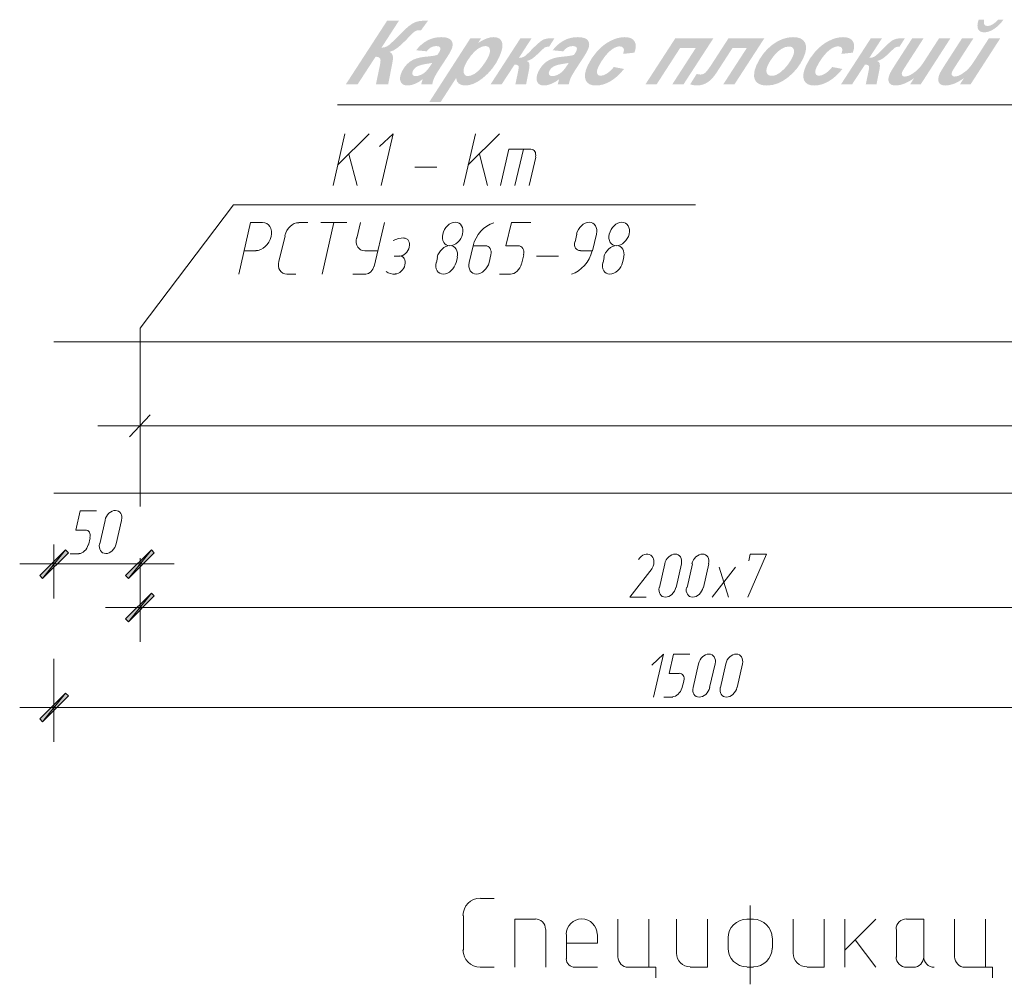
# Model space of a CAD drawing. Header units: millimetres. Extents: x 1527433 to 14789979, y -245576 to 11310.
# Tile 97 of 135: x 1988523 to 1994254, y -53682 to -48066. Entities that reach past the tile are written whole.
import ezdxf

# ---------------------------------------------------------------- set-up
doc = ezdxf.new("R2010")
doc.units = ezdxf.units.MM

msp = doc.modelspace()

# ---------------------------------------------------------------- hatches: boundary and pattern name
h = msp.add_hatch(color=7)
h.dxf.hatch_style = 2
h.paths.add_polyline_path([(1990661.681, -48071.724), (1990730.528, -48071.724), (1990628.553, -48229.206), (1990646.909, -48226.966), (1990662.949, -48220.221), (1990672.126, -48213.598), (1990684.77, -48202.665), (1990700.877, -48187.432), (1990720.441, -48167.911), (1990741.432, -48146.785), (1990759.425, -48129.215), (1990774.422, -48115.201), (1990786.421, -48104.741), (1990807.188, -48089.769), (1990827.542, -48079.551), (1990851.024, -48073.694), (1990881.285, -48071.724), (1990899.751, -48071.724), (1990859.182, -48127.396), (1990847.937, -48127.396), (1990836.23, -48128.547), (1990826.384, -48131.971), (1990815.505, -48139.84), (1990800.698, -48154.241), (1990776.121, -48179.716), (1990754.981, -48200.66), (1990737.283, -48217.066), (1990723.031, -48228.93), (1990698.75, -48244.716), (1990676.123, -48253.514), (1990687.968, -48262.249), (1990694.485, -48276.3), (1990695.68, -48295.675), (1990691.557, -48320.377), (1990690.344, -48326.165), (1990667.634, -48442.912), (1990596.252, -48442.912), (1990620.23, -48327.928), (1990620.571, -48325.665), (1990621.181, -48320.859), (1990622.059, -48313.511), (1990623.206, -48303.62), (1990621.616, -48294.184), (1990616.268, -48287.373), (1990607.169, -48283.187), (1990594.323, -48281.626), (1990489.482, -48442.912), (1990420.855, -48442.912)])
h = msp.add_hatch(color=7)
h.paths.add_polyline_path([(1994008.112, -48173.974), (1994074.203, -48173.974), (1993971.567, -48333.275), (1993963.259, -48346.236), (1993956.863, -48356.509), (1993952.39, -48364.095), (1993949.849, -48368.994), (1993946.879, -48379.825), (1993948.581, -48389.003), (1993954.617, -48395.252), (1993964.787, -48397.326), (1993983.749, -48393.688), (1993994.463, -48389.072), (1994006.293, -48382.554), (1994030.106, -48365.466), (1994042.088, -48354.318), (1994055.021, -48340.11), (1994060.291, -48333.393), (1994066.507, -48324.821), (1994073.663, -48314.399), (1994081.755, -48302.132), (1994164.437, -48173.974), (1994230.528, -48173.974), (1994057.115, -48442.912), (1993995.379, -48442.912), (1994018.916, -48406.421), (1993989.678, -48425.159), (1993961.99, -48438.544), (1993935.852, -48446.574), (1993911.264, -48449.251), (1993897.519, -48448.063), (1993886.466, -48444.504), (1993878.111, -48438.577), (1993872.458, -48430.289), (1993869.597, -48419.975), (1993869.62, -48408.048), (1993872.536, -48394.508), (1993878.356, -48379.357), (1993882.78, -48370.677), (1993889.766, -48358.535), (1993899.316, -48342.94), (1993911.429, -48323.905)])
h.paths.add_polyline_path([(1994104.465, -48066.101), (1994136.435, -48066.101), (1994134.699, -48083.554), (1994137.593, -48094.764), (1994144.855, -48100.842), (1994156.334, -48102.867), (1994170.451, -48100.572), (1994185.514, -48093.683), (1994201.518, -48082.194), (1994218.456, -48066.101), (1994248.828, -48066.101), (1994235.848, -48082.607), (1994222.294, -48097.148), (1994208.172, -48109.726), (1994193.486, -48120.341), (1994178.76, -48128.765), (1994164.52, -48134.776), (1994150.776, -48138.378), (1994137.538, -48139.578), (1994125.177, -48138.431), (1994115.048, -48134.989), (1994107.152, -48129.253), (1994101.488, -48121.223), (1994098.233, -48110.897), (1994097.644, -48098.271), (1994099.721, -48083.341)])
h = msp.add_hatch(color=7)
h.paths.add_polyline_path([(1990892.01, -48250.207), (1990830.329, -48244.144), (1990844.57, -48227.174), (1990859.998, -48212.153), (1990876.605, -48199.084), (1990894.38, -48187.975), (1990913.283, -48179.108), (1990933.275, -48172.768), (1990954.354, -48168.961), (1990976.512, -48167.69), (1990997.947, -48169.001), (1991015.124, -48172.927), (1991028.043, -48179.457), (1991036.704, -48188.581), (1991041.563, -48199.61), (1991043.078, -48211.78), (1991041.254, -48225.098), (1991036.098, -48239.569), (1991022.373, -48265.421), (1991016.408, -48275.055), (1991006.697, -48290.239), (1990993.235, -48310.984), (1990976.015, -48337.299), (1990961.65, -48359.56), (1990950.143, -48378.213), (1990941.498, -48393.249), (1990935.722, -48404.658), (1990928.776, -48422.855), (1990923.815, -48442.912), (1990859.654, -48442.912), (1990868.584, -48412.54), (1990845.894, -48428.201), (1990822.833, -48439.77), (1990800.639, -48446.867), (1990780.554, -48449.251), (1990766.632, -48447.886), (1990755.288, -48443.787), (1990746.518, -48436.949), (1990740.316, -48427.368), (1990736.989, -48415.627), (1990736.85, -48402.315), (1990739.905, -48387.432), (1990746.159, -48370.978), (1990755.834, -48352.716), (1990767.339, -48336.376), (1990780.684, -48321.958), (1990795.878, -48309.463), (1990813.614, -48299.098), (1990834.58, -48290.997), (1990858.781, -48285.17), (1990886.222, -48281.626), (1990908.886, -48279.363), (1990927.757, -48276.872), (1990942.824, -48274.154), (1990954.077, -48271.208), (1990963.42, -48257.566), (1990969.291, -48246.9), (1990972.019, -48236.241), (1990969.621, -48227.442), (1990961.691, -48221.537), (1990947.848, -48219.56), (1990931.105, -48221.571), (1990916.264, -48227.552), (1990903.248, -48237.226)])
h.paths.add_polyline_path([(1990924.201, -48317.566), (1990906.838, -48320.873), (1990882.455, -48324.553), (1990862.052, -48328.983), (1990845.617, -48334.167), (1990833.14, -48340.11), (1990820.159, -48350.811), (1990811.147, -48364.695), (1990807.909, -48376.36), (1990809.714, -48386.082), (1990816.356, -48392.627), (1990827.628, -48394.791), (1990843.035, -48392.806), (1990859.433, -48386.853), (1990875.143, -48377.758), (1990888.538, -48366.348), (1990902.022, -48350.294), (1990918.028, -48327.212)])
h = msp.add_hatch(color=7)
h.paths.add_polyline_path([(1991146.371, -48173.974), (1991208.989, -48173.974), (1991191.129, -48201.59), (1991217.622, -48185.97), (1991240.518, -48175.517), (1991261.306, -48169.661), (1991281.639, -48167.69), (1991299.062, -48169.509), (1991312.962, -48174.966), (1991323.326, -48184.061), (1991330.146, -48196.794), (1991332.925, -48213.143), (1991331.172, -48233.078), (1991324.883, -48256.589), (1991314.05, -48283.666), (1991295.634, -48318.59), (1991273.467, -48350.687), (1991247.558, -48379.962), (1991217.918, -48406.421), (1991191.324, -48425.159), (1991165.608, -48438.544), (1991140.76, -48446.574), (1991116.77, -48449.251), (1991095.171, -48446.543), (1991078.998, -48438.42), (1991068.262, -48424.88), (1991062.972, -48405.925), (1990973.069, -48545.438), (1990906.978, -48545.438)])
h.paths.add_polyline_path([(1991116.054, -48328.204), (1991110.173, -48343.035), (1991106.835, -48356.109), (1991106.039, -48367.426), (1991107.786, -48376.987), (1991111.609, -48384.574), (1991117.039, -48389.982), (1991124.071, -48393.218), (1991132.7, -48394.295), (1991150.243, -48391.056), (1991170.183, -48381.286), (1991180.891, -48373.679), (1991191.935, -48363.923), (1991203.321, -48352.017), (1991215.052, -48337.961), (1991235.854, -48308.808), (1991250.661, -48281.847), (1991256.272, -48267.676), (1991259.459, -48255.258), (1991260.218, -48244.586), (1991258.543, -48235.655), (1991254.74, -48228.629), (1991249.124, -48223.597), (1991241.699, -48220.571), (1991232.47, -48219.56), (1991212.751, -48223.273), (1991191.295, -48234.387), (1991169.17, -48252.715), (1991147.418, -48277.988), (1991128.78, -48304.915)])
h = msp.add_hatch(color=7)
h.dxf.hatch_style = 2
h.paths.add_polyline_path([(1991437.75, -48173.974), (1991502.683, -48173.974), (1991428.489, -48288.461), (1991445.233, -48286.525), (1991458.42, -48281.241), (1991464.992, -48276.589), (1991473.289, -48269.575), (1991483.303, -48260.195), (1991495.021, -48248.443), (1991517.769, -48225.458), (1991536.9, -48207.35), (1991552.413, -48194.121), (1991564.309, -48185.77), (1991575.244, -48180.625), (1991587.956, -48176.937), (1991602.446, -48174.716), (1991618.714, -48173.974), (1991635.746, -48173.974), (1991604.162, -48223.639), (1991596.114, -48223.639), (1991586.895, -48224.7), (1991579.578, -48227.828), (1991571.137, -48234.484), (1991558.687, -48246.183), (1991540.766, -48263.474), (1991525.786, -48277.148), (1991513.751, -48287.204), (1991504.667, -48293.643), (1991489.447, -48301.539), (1991474.351, -48306.707), (1991483.426, -48311.388), (1991488.744, -48320.632), (1991490.311, -48334.434), (1991488.131, -48352.788), (1991470.161, -48442.912), (1991407.984, -48442.912), (1991424.576, -48363.427), (1991426.405, -48352.637), (1991427.098, -48344.079), (1991426.653, -48337.754), (1991425.072, -48333.661), (1991417.424, -48329.196), (1991403.244, -48327.708), (1991327.893, -48442.912), (1991263.456, -48442.912)])
h = msp.add_hatch(color=7)
h.paths.add_polyline_path([(1991686.547, -48250.207), (1991624.866, -48244.144), (1991639.106, -48227.174), (1991654.535, -48212.153), (1991671.142, -48199.084), (1991688.917, -48187.975), (1991707.82, -48179.108), (1991727.813, -48172.768), (1991748.891, -48168.961), (1991771.049, -48167.69), (1991792.484, -48169.001), (1991809.661, -48172.927), (1991822.58, -48179.457), (1991831.241, -48188.581), (1991836.1, -48199.61), (1991837.615, -48211.78), (1991835.791, -48225.098), (1991830.635, -48239.569), (1991816.91, -48265.421), (1991810.945, -48275.055), (1991801.234, -48290.239), (1991787.772, -48310.984), (1991770.552, -48337.299), (1991756.187, -48359.56), (1991744.68, -48378.213), (1991736.035, -48393.249), (1991730.259, -48404.658), (1991723.313, -48422.855), (1991718.352, -48442.912), (1991654.191, -48442.912), (1991663.121, -48412.54), (1991640.431, -48428.201), (1991617.37, -48439.77), (1991595.176, -48446.867), (1991575.091, -48449.251), (1991561.169, -48447.886), (1991549.825, -48443.787), (1991541.055, -48436.949), (1991534.853, -48427.368), (1991531.526, -48415.627), (1991531.387, -48402.315), (1991534.442, -48387.432), (1991540.696, -48370.978), (1991550.371, -48352.716), (1991561.876, -48336.376), (1991575.221, -48321.958), (1991590.415, -48309.463), (1991608.151, -48299.098), (1991629.117, -48290.997), (1991653.318, -48285.17), (1991680.759, -48281.626), (1991703.423, -48279.363), (1991722.294, -48276.872), (1991737.361, -48274.154), (1991748.614, -48271.208), (1991757.957, -48257.566), (1991763.828, -48246.9), (1991766.556, -48236.241), (1991764.158, -48227.442), (1991756.228, -48221.537), (1991742.385, -48219.56), (1991725.642, -48221.571), (1991710.801, -48227.552), (1991697.785, -48237.226)])
h.paths.add_polyline_path([(1991718.738, -48317.566), (1991701.375, -48320.873), (1991676.992, -48324.553), (1991656.589, -48328.983), (1991640.154, -48334.167), (1991627.677, -48340.11), (1991614.696, -48350.811), (1991605.684, -48364.695), (1991602.446, -48376.36), (1991604.251, -48386.082), (1991610.893, -48392.627), (1991622.165, -48394.791), (1991637.572, -48392.806), (1991653.97, -48386.853), (1991669.68, -48377.758), (1991683.075, -48366.348), (1991696.559, -48350.294), (1991712.565, -48327.212)])
h = msp.add_hatch(color=7)
h.dxf.hatch_style = 2
h.paths.add_polyline_path([(1991981.367, -48341.599), (1992040.457, -48353.009), (1992021.47, -48375.167), (1992001.879, -48394.508), (1991981.678, -48411.028), (1991960.862, -48424.722), (1991939.819, -48435.461), (1991918.942, -48443.126), (1991898.23, -48447.72), (1991877.683, -48449.251), (1991856.363, -48447.338), (1991839.208, -48441.596), (1991826.229, -48432.019), (1991817.435, -48418.603), (1991813.064, -48401.86), (1991813.432, -48382.223), (1991818.544, -48359.692), (1991828.405, -48334.267), (1991851.886, -48291.72), (1991882.644, -48251.53), (1991900.379, -48233.06), (1991919.272, -48216.673), (1991939.323, -48202.362), (1991960.531, -48190.125), (1991982.08, -48180.317), (1992003.154, -48173.306), (1992023.752, -48169.095), (1992043.875, -48167.69), (1992063.73, -48169.24), (1992079.979, -48173.891), (1992092.631, -48181.643), (1992101.697, -48192.495), (1992107.081, -48205.879), (1992108.76, -48221.227), (1992106.728, -48238.539), (1992100.981, -48257.814), (1992034.835, -48265.145), (1992037.967, -48254.635), (1992039.43, -48245.598), (1992039.23, -48238.038), (1992037.37, -48231.962), (1992029.143, -48223.997), (1992015.377, -48221.323), (1992005.507, -48222.305), (1991995.078, -48225.251), (1991984.092, -48230.16), (1991972.547, -48237.033), (1991948.983, -48256.656), (1991925.749, -48284.052), (1991905.285, -48314.341), (1991890.196, -48342.646), (1991885.752, -48353.87), (1991883.25, -48363.73), (1991882.692, -48372.225), (1991884.077, -48379.357), (1991887.137, -48385), (1991891.601, -48389.031), (1991897.472, -48391.449), (1991904.748, -48392.255), (1991921.753, -48389.106), (1991941.073, -48379.632), (1991961.385, -48363.799)])
h = msp.add_hatch(color=7)
h.dxf.hatch_style = 2
h.paths.add_polyline_path([(1992339.067, -48173.974), (1992560.766, -48173.974), (1992386.417, -48442.912), (1992321.043, -48442.912), (1992458.075, -48230.694), (1992366.904, -48230.694), (1992229.872, -48442.912), (1992164.718, -48442.912)])
h = msp.add_hatch(color=7)
h.dxf.hatch_style = 2
h.paths.add_polyline_path([(1992648.637, -48173.974), (1992857.217, -48173.974), (1992682.867, -48442.912), (1992617.714, -48442.912), (1992755.187, -48230.694), (1992671.843, -48230.694), (1992580.341, -48372.246), (1992567.018, -48391.336), (1992553.587, -48407.517), (1992540.041, -48420.794), (1992526.377, -48431.171), (1992512.208, -48438.953), (1992497.156, -48444.517), (1992481.225, -48447.86), (1992464.421, -48448.975), (1992446.368, -48447.453), (1992425.009, -48442.912), (1992462.877, -48382.389), (1992485.532, -48385.696), (1992501.283, -48382.671), (1992514.802, -48373.569), (1992521.756, -48365.91), (1992530.215, -48355.083), (1992540.172, -48341.083), (1992551.623, -48323.905)])
h = msp.add_hatch(color=7)
h.paths.add_polyline_path([(1992811.071, -48331.236), (1992829.569, -48295.795), (1992851.158, -48264.132), (1992875.827, -48236.242), (1992903.565, -48212.118), (1992933.073, -48192.689), (1992963.062, -48178.804), (1992993.536, -48170.469), (1993024.502, -48167.69), (1993049.131, -48169.745), (1993068.943, -48175.903), (1993083.94, -48186.154), (1993094.12, -48200.487), (1993099.309, -48218.283), (1993099.412, -48238.921), (1993094.43, -48262.391), (1993084.364, -48288.682), (1993067.62, -48320.267), (1993047.15, -48349.626), (1993022.949, -48376.762), (1992995.012, -48401.681), (1992964.945, -48422.508), (1992934.357, -48437.372), (1992903.242, -48446.283), (1992871.595, -48449.251), (1992855.242, -48448.301), (1992840.74, -48445.454), (1992828.078, -48440.717), (1992817.245, -48434.093), (1992808.542, -48425.699), (1992802.272, -48415.73), (1992798.432, -48404.18), (1992797.015, -48391.043), (1992800.281, -48362.152)])
h.paths.add_polyline_path([(1993023.013, -48279.311), (1993027.705, -48267.054), (1993030.117, -48256.078), (1993030.246, -48246.383), (1993028.085, -48237.97), (1993023.845, -48231.161), (1993017.736, -48226.284), (1993009.745, -48223.351), (1992999.862, -48222.371), (1992978, -48226.009), (1992955.269, -48236.923), (1992932.4, -48254.775), (1992910.235, -48279.201), (1992891.218, -48305.838), (1992877.823, -48330.244), (1992872.512, -48343.927), (1992869.645, -48356.123), (1992869.227, -48366.83), (1992871.264, -48376.05), (1992875.48, -48383.493), (1992881.592, -48388.796), (1992889.596, -48391.971), (1992899.486, -48393.027), (1992913.241, -48391.434), (1992927.378, -48386.647), (1992941.887, -48378.656), (1992956.757, -48367.451), (1992976.869, -48348.361), (1992994.619, -48327.308), (1993010.002, -48304.292)])
h = msp.add_hatch(color=7)
h.dxf.hatch_style = 2
h.paths.add_polyline_path([(1993252.436, -48341.599), (1993311.526, -48353.009), (1993292.54, -48375.167), (1993272.948, -48394.508), (1993252.747, -48411.028), (1993231.931, -48424.722), (1993210.888, -48435.461), (1993190.011, -48443.126), (1993169.299, -48447.72), (1993148.753, -48449.251), (1993127.433, -48447.338), (1993110.278, -48441.596), (1993097.298, -48432.019), (1993088.505, -48418.603), (1993084.134, -48401.86), (1993084.502, -48382.223), (1993089.613, -48359.692), (1993099.474, -48334.267), (1993122.956, -48291.72), (1993153.713, -48251.53), (1993171.449, -48233.06), (1993190.342, -48216.673), (1993210.392, -48202.362), (1993231.6, -48190.125), (1993253.149, -48180.317), (1993274.223, -48173.306), (1993294.821, -48169.095), (1993314.944, -48167.69), (1993334.8, -48169.24), (1993351.049, -48173.891), (1993363.701, -48181.643), (1993372.766, -48192.495), (1993378.15, -48205.879), (1993379.829, -48221.227), (1993377.797, -48238.539), (1993372.05, -48257.814), (1993305.904, -48265.145), (1993309.036, -48254.635), (1993310.5, -48245.598), (1993310.299, -48238.038), (1993308.44, -48231.962), (1993300.213, -48223.997), (1993286.446, -48221.323), (1993276.576, -48222.305), (1993266.148, -48225.251), (1993255.161, -48230.16), (1993243.617, -48237.033), (1993220.052, -48256.656), (1993196.819, -48284.052), (1993176.355, -48314.341), (1993161.265, -48342.646), (1993156.821, -48353.87), (1993154.32, -48363.73), (1993153.762, -48372.225), (1993155.147, -48379.357), (1993158.206, -48385), (1993162.671, -48389.031), (1993168.541, -48391.449), (1993175.817, -48392.255), (1993192.822, -48389.106), (1993212.142, -48379.632), (1993232.455, -48363.799)])
h = msp.add_hatch(color=7)
h.dxf.hatch_style = 2
h.paths.add_polyline_path([(1993477.251, -48173.974), (1993542.185, -48173.974), (1993467.991, -48288.461), (1993484.734, -48286.525), (1993497.922, -48281.241), (1993504.493, -48276.589), (1993512.791, -48269.575), (1993522.804, -48260.195), (1993534.523, -48248.443), (1993557.271, -48225.458), (1993576.401, -48207.35), (1993591.914, -48194.121), (1993603.81, -48185.77), (1993614.745, -48180.625), (1993627.458, -48176.937), (1993641.948, -48174.716), (1993658.215, -48173.974), (1993675.248, -48173.974), (1993643.663, -48223.639), (1993635.616, -48223.639), (1993626.396, -48224.7), (1993619.079, -48227.828), (1993610.639, -48234.484), (1993598.188, -48246.183), (1993580.267, -48263.474), (1993565.287, -48277.148), (1993553.253, -48287.204), (1993544.169, -48293.643), (1993528.948, -48301.539), (1993513.852, -48306.707), (1993522.927, -48311.388), (1993528.246, -48320.632), (1993529.812, -48334.434), (1993527.632, -48352.788), (1993509.663, -48442.912), (1993447.486, -48442.912), (1993464.077, -48363.427), (1993465.907, -48352.637), (1993466.599, -48344.079), (1993466.155, -48337.754), (1993464.573, -48333.661), (1993456.925, -48329.196), (1993442.745, -48327.708), (1993367.394, -48442.912), (1993302.957, -48442.912)])
h = msp.add_hatch(color=7)
h.dxf.hatch_style = 2
h.paths.add_polyline_path([(1993718.111, -48173.974), (1993784.202, -48173.974), (1993681.566, -48333.275), (1993673.258, -48346.236), (1993666.862, -48356.509), (1993662.388, -48364.095), (1993659.848, -48368.994), (1993656.878, -48379.825), (1993658.58, -48389.003), (1993664.616, -48395.252), (1993674.786, -48397.326), (1993693.747, -48393.688), (1993704.462, -48389.072), (1993716.292, -48382.554), (1993740.105, -48365.466), (1993752.087, -48354.318), (1993765.02, -48340.11), (1993770.29, -48333.393), (1993776.506, -48324.821), (1993783.662, -48314.399), (1993791.754, -48302.132), (1993874.436, -48173.974), (1993940.527, -48173.974), (1993767.114, -48442.912), (1993705.378, -48442.912), (1993728.915, -48406.421), (1993699.676, -48425.159), (1993671.988, -48438.544), (1993645.85, -48446.574), (1993621.263, -48449.251), (1993607.518, -48448.063), (1993596.465, -48444.504), (1993588.11, -48438.577), (1993582.457, -48430.289), (1993579.596, -48419.975), (1993579.618, -48408.048), (1993582.535, -48394.508), (1993588.355, -48379.357), (1993592.779, -48370.677), (1993599.765, -48358.535), (1993609.315, -48342.94), (1993621.428, -48323.905)])
h = msp.add_hatch(color=7)
h.paths.add_polyline_path([(1988806.5, -51169.179), (1988789.567, -51152.245), (1988656.217, -51319.462)])
h.paths.add_polyline_path([(1988789.567, -51152.245), (1988656.217, -51319.462), (1988639.283, -51302.529)])
h = msp.add_hatch(color=7)
h.paths.add_polyline_path([(1989138.817, -51302.529), (1989155.75, -51319.462), (1989289.1, -51152.245)])
h.paths.add_polyline_path([(1989155.75, -51319.462), (1989289.1, -51152.245), (1989306.033, -51169.179)])
h = msp.add_hatch(color=7)
h.paths.add_polyline_path([(1989306.033, -51421.062), (1989289.1, -51404.129), (1989155.75, -51571.345)])
h.paths.add_polyline_path([(1989289.1, -51404.129), (1989155.75, -51571.345), (1989138.817, -51554.412)])
h = msp.add_hatch(color=7)
h.paths.add_polyline_path([(1988806.5, -52003.145), (1988789.567, -51986.212), (1988656.217, -52153.429)])
h.paths.add_polyline_path([(1988789.567, -51986.212), (1988656.217, -52153.429), (1988639.283, -52136.495)])

# ---------------------------------------------------------------- linework, layer by layer
at = {"color": 7, "lineweight": 0}
for points in [[(1990372.833, -48561.445), (1995217.883, -48561.445)], [(1990347.433, -49031.345), (1990415.167, -48730.779)], [(1990374.95, -48910.695), (1990556.983, -48730.779)], [(1990626.833, -49031.345), (1990696.683, -48730.779), (1990616.25, -48804.862)], [(1991105.2, -49031.345), (1991175.05, -48730.779)], [(1991132.717, -48910.695), (1991314.75, -48730.779)], [(1991498.9, -48819.679), (1991369.783, -48819.679), (1991321.1, -49031.345)], [(1991454.45, -48819.679), (1991405.767, -49031.345)], [(1991524.756, -48864.973), (1991526.098, -48856.026), (1991525.872, -48847.701), (1991524.188, -48840.176), (1991521.153, -48833.629), (1991516.878, -48828.237), (1991511.471, -48824.178), (1991505.04, -48821.63), (1991497.695, -48820.77)], [(1990438.45, -48849.312), (1990487.133, -49031.345)], [(1991198.333, -48849.312), (1991244.9, -49031.345)], [(1991488.317, -49031.345), (1991526.417, -48866.245)], [(1990823.683, -48925.512), (1990950.683, -48925.512)], [(1989223.483, -49861.079), (1989767.467, -49143.529), (1992455.633, -49143.529)], [(1989936.8, -49247.245), (1989866.95, -49247.245), (1989799.217, -49547.812)], [(1989897.492, -49410.692), (1989911.843, -49408.962), (1989925.965, -49404.125), (1989939.502, -49396.513), (1989952.098, -49386.458), (1989963.398, -49374.289), (1989973.046, -49360.337), (1989980.687, -49344.934), (1989985.963, -49328.411), (1989988.425, -49311.901), (1989987.993, -49296.536), (1989984.867, -49282.645), (1989979.25, -49270.555), (1989971.342, -49260.596), (1989961.346, -49253.095), (1989949.462, -49248.381), (1989935.891, -49246.782)], [(1990147.113, -49247.886), (1990133.852, -49249.266), (1990120.846, -49253.483), (1990108.419, -49260.239), (1990096.898, -49269.238), (1990086.605, -49280.183), (1990077.867, -49292.777), (1990071.007, -49306.723), (1990066.352, -49321.724)], [(1990148.467, -49247.245), (1990199.267, -49247.245)], [(1990275.467, -49247.245), (1990427.867, -49247.245)], [(1990351.667, -49247.245), (1990283.933, -49547.812)], [(1990506.183, -49247.245), (1990485.017, -49338.262)], [(1990586.617, -49503.362), (1990645.883, -49247.245)], [(1991100.581, -49313.797), (1991102.601, -49300.054), (1991102.207, -49287.26), (1991099.568, -49275.686), (1991094.854, -49265.608), (1991088.232, -49257.299), (1991079.871, -49251.032), (1991069.941, -49247.081), (1991058.61, -49245.72), (1991046.634, -49247.131), (1991034.857, -49251.128), (1991023.574, -49257.437), (1991013.08, -49265.783), (1991003.674, -49275.892), (1990995.65, -49287.488), (1990989.305, -49300.297), (1990984.936, -49314.044)], [(1991281.618, -49247.929), (1991261.167, -49256.041), (1991241.648, -49267.353), (1991223.368, -49281.519), (1991206.635, -49298.192), (1991191.759, -49317.027), (1991179.047, -49337.676), (1991168.807, -49359.794), (1991161.348, -49383.035)], [(1991424.817, -49382.712), (1991352.85, -49382.712), (1991384.6, -49247.245), (1991498.9, -49247.245)], [(1991879.514, -49313.797), (1991881.534, -49300.054), (1991881.14, -49287.26), (1991878.502, -49275.686), (1991873.787, -49265.608), (1991867.165, -49257.299), (1991858.805, -49251.032), (1991848.874, -49247.081), (1991837.543, -49245.72), (1991825.568, -49247.131), (1991813.79, -49251.128), (1991802.507, -49257.437), (1991792.014, -49265.783), (1991782.607, -49275.892), (1991774.583, -49287.488), (1991768.239, -49300.297), (1991763.869, -49314.044)], [(1992070.014, -49313.797), (1992072.034, -49300.054), (1992071.64, -49287.26), (1992069.002, -49275.686), (1992064.287, -49265.608), (1992057.665, -49257.299), (1992049.305, -49251.032), (1992039.374, -49247.081), (1992028.043, -49245.72), (1992016.068, -49247.131), (1992004.29, -49251.128), (1991993.007, -49257.437), (1991982.514, -49265.783), (1991973.107, -49275.892), (1991965.083, -49287.488), (1991958.739, -49300.297), (1991954.369, -49314.044)], [(1990068.033, -49323.445), (1990032.05, -49473.729)], [(1990483.335, -49336.541), (1990481.285, -49351.569), (1990481.898, -49365.592), (1990484.984, -49378.308), (1990490.351, -49389.415), (1990497.81, -49398.611), (1990507.168, -49405.592), (1990518.235, -49410.058), (1990530.821, -49411.705)], [(1990758.018, -49336.276), (1990743.022, -49337.088), (1990727.774, -49339.941), (1990712.433, -49344.795), (1990697.159, -49351.609)], [(1990734.183, -49442.465), (1990743.355, -49441.364), (1990752.378, -49438.28), (1990761.028, -49433.422), (1990769.075, -49427.004), (1990776.292, -49419.234), (1990782.454, -49410.326), (1990787.331, -49400.49), (1990790.698, -49389.937), (1990792.265, -49379.391), (1990791.984, -49369.576), (1990789.981, -49360.702), (1990786.387, -49352.977), (1990781.329, -49346.613), (1990774.938, -49341.818), (1990767.34, -49338.802), (1990758.667, -49337.776)], [(1990984.936, -49314.044), (1990982.916, -49327.786), (1990983.31, -49340.581), (1990985.948, -49352.154), (1990990.663, -49362.232), (1990997.285, -49370.542), (1991005.646, -49376.809), (1991015.576, -49380.76), (1991026.907, -49382.12), (1991038.882, -49380.71), (1991050.66, -49376.713), (1991061.943, -49370.404), (1991072.436, -49362.058), (1991081.843, -49351.949), (1991089.867, -49340.353), (1991096.211, -49327.544), (1991100.581, -49313.797)], [(1991765.6, -49314.979), (1991755.017, -49359.429)], [(1991856.617, -49412.345), (1991879.9, -49314.979)], [(1991954.369, -49314.044), (1991952.349, -49327.786), (1991952.743, -49340.581), (1991955.382, -49352.154), (1991960.096, -49362.232), (1991966.718, -49370.542), (1991975.079, -49376.809), (1991985.009, -49380.76), (1991996.34, -49382.12), (1992008.315, -49380.71), (1992020.093, -49376.713), (1992031.376, -49370.404), (1992041.87, -49362.058), (1992051.276, -49351.949), (1992059.3, -49340.353), (1992065.645, -49327.544), (1992070.014, -49313.797)], [(1991068.831, -49449.263), (1991070.851, -49435.521), (1991070.457, -49422.726), (1991067.818, -49411.153), (1991063.104, -49401.075), (1991056.482, -49392.765), (1991048.121, -49386.498), (1991038.191, -49382.548), (1991026.86, -49381.187), (1991014.885, -49382.597), (1991003.107, -49386.595), (1990991.824, -49392.904), (1990981.33, -49401.25), (1990971.924, -49411.358), (1990963.9, -49422.954), (1990957.555, -49435.763), (1990953.186, -49449.511)], [(1991162.35, -49382.712), (1991139.067, -49480.079)], [(1991232.2, -49382.712), (1991162.35, -49382.712)], [(1991264.831, -49434.387), (1991266.399, -49423.841), (1991266.117, -49414.026), (1991264.114, -49405.152), (1991260.52, -49397.427), (1991255.463, -49391.063), (1991249.071, -49386.268), (1991241.474, -49383.252), (1991232.8, -49382.226)], [(1991455.331, -49434.387), (1991456.899, -49423.841), (1991456.617, -49414.026), (1991454.614, -49405.152), (1991451.02, -49397.427), (1991445.963, -49391.063), (1991439.571, -49386.268), (1991431.974, -49383.252), (1991423.3, -49382.226)], [(1991754.136, -49358.554), (1991752.568, -49369.099), (1991752.85, -49378.914), (1991754.852, -49387.789), (1991758.447, -49395.513), (1991763.504, -49401.878), (1991769.896, -49406.673), (1991777.493, -49409.688), (1991786.167, -49410.715)], [(1992038.264, -49449.263), (1992040.284, -49435.521), (1992039.89, -49422.726), (1992037.252, -49411.153), (1992032.537, -49401.075), (1992025.915, -49392.765), (1992017.555, -49386.498), (1992007.624, -49382.548), (1991996.293, -49381.187), (1991984.318, -49382.597), (1991972.54, -49386.595), (1991961.257, -49392.904), (1991950.764, -49401.25), (1991941.357, -49411.358), (1991933.333, -49422.954), (1991926.989, -49435.763), (1991922.619, -49449.511)], [(1989828.85, -49412.345), (1989898.7, -49412.345)], [(1990531.583, -49412.345), (1990607.783, -49412.345)], [(1990734.783, -49441.979), (1990703.033, -49441.979)], [(1990708.783, -49546.181), (1990717.955, -49545.081), (1990726.978, -49541.996), (1990735.628, -49537.139), (1990743.675, -49530.72), (1990750.892, -49522.951), (1990757.054, -49514.043), (1990761.931, -49504.206), (1990765.298, -49493.653), (1990766.865, -49483.108), (1990766.584, -49473.293), (1990764.581, -49464.418), (1990760.987, -49456.694), (1990755.929, -49450.33), (1990749.538, -49445.535), (1990741.94, -49442.519), (1990733.267, -49441.493)], [(1990954.917, -49450.445), (1990948.567, -49480.079)], [(1991062.867, -49480.079), (1991071.333, -49450.445)], [(1991255.483, -49480.079), (1991266.067, -49435.629)], [(1991443.867, -49488.545), (1991456.567, -49435.629)], [(1991530.65, -49441.979), (1991659.767, -49441.979)], [(1991735.232, -49547.128), (1991755.683, -49539.016), (1991775.202, -49527.704), (1991793.482, -49513.539), (1991810.215, -49496.865), (1991825.091, -49478.031), (1991837.803, -49457.381), (1991848.043, -49435.263), (1991855.502, -49412.022)], [(1991786.767, -49412.345), (1991856.617, -49412.345)], [(1991924.35, -49450.445), (1991918, -49480.079)], [(1992032.3, -49480.079), (1992038.65, -49450.445)], [(1990030.368, -49472.008), (1990028.318, -49487.036), (1990028.931, -49501.059), (1990032.017, -49513.775), (1990037.385, -49524.882), (1990044.843, -49534.077), (1990054.202, -49541.059), (1990065.269, -49545.524), (1990077.854, -49547.171)], [(1990537.022, -49546.72), (1990552.438, -49543.147), (1990566.594, -49533.56), (1990577.947, -49519.396), (1990584.956, -49502.09)], [(1990946.836, -49479.144), (1990944.816, -49492.886), (1990945.21, -49505.681), (1990947.848, -49517.254), (1990952.563, -49527.332), (1990959.185, -49535.642), (1990967.546, -49541.909), (1990977.476, -49545.86), (1990988.807, -49547.22), (1991000.782, -49545.81), (1991012.56, -49541.813), (1991023.843, -49535.504), (1991034.336, -49527.158), (1991043.743, -49517.049), (1991051.767, -49505.453), (1991058.111, -49492.644), (1991062.481, -49478.897)], [(1991139.453, -49479.144), (1991137.433, -49492.886), (1991137.827, -49505.681), (1991140.465, -49517.254), (1991145.18, -49527.332), (1991151.802, -49535.642), (1991160.162, -49541.909), (1991170.092, -49545.86), (1991181.424, -49547.22), (1991193.399, -49545.81), (1991205.176, -49541.813), (1991216.46, -49535.504), (1991226.953, -49527.158), (1991236.36, -49517.049), (1991244.383, -49505.453), (1991250.728, -49492.644), (1991255.097, -49478.897)], [(1991377.962, -49547.759), (1991388.535, -49546.504), (1991398.936, -49542.963), (1991408.902, -49537.38), (1991418.172, -49529.997), (1991426.484, -49521.058), (1991433.577, -49510.806), (1991439.188, -49499.483), (1991443.056, -49487.333)], [(1991916.269, -49479.144), (1991914.249, -49492.886), (1991914.643, -49505.681), (1991917.282, -49517.254), (1991921.996, -49527.332), (1991928.618, -49535.642), (1991936.979, -49541.909), (1991946.909, -49545.86), (1991958.24, -49547.22), (1991970.215, -49545.81), (1991981.993, -49541.813), (1991993.276, -49535.504), (1992003.77, -49527.158), (1992013.176, -49517.049), (1992021.2, -49505.453), (1992027.545, -49492.644), (1992031.914, -49478.897)], [(1990078.617, -49547.812), (1990129.417, -49547.812)], [(1990461.733, -49547.812), (1990537.933, -49547.812)], [(1990655.544, -49532.851), (1990667.656, -49539.541), (1990680.753, -49544.265), (1990694.696, -49546.985), (1990709.343, -49547.663)], [(1991314.75, -49547.812), (1991380.367, -49547.812)], [(1989223.483, -49861.079), (1989223.483, -50900.362)], [(1988721.833, -49941.512), (1996223.3, -49941.512)], [(1989162.1, -50493.962), (1989282.75, -50366.962)], [(1988977.95, -50430.462), (1998308.217, -50430.462)], [(1988721.833, -50822.045), (1996223.3, -50822.045)], [(1988905.983, -51037.945), (1988848.833, -51037.945), (1988874.233, -50925.762), (1988969.483, -50925.762)], [(1989116.382, -50980.078), (1989117.97, -50968.675), (1989117.542, -50958.041), (1989115.241, -50948.405), (1989111.211, -50939.994), (1989105.596, -50933.039), (1989098.539, -50927.768), (1989090.184, -50924.409), (1989080.674, -50923.192), (1989070.646, -50924.272), (1989060.803, -50927.503), (1989051.392, -50932.658), (1989042.659, -50939.513), (1989034.851, -50947.84), (1989028.213, -50957.413), (1989022.992, -50968.007), (1989019.435, -50979.396)], [(1989020.283, -50980.795), (1988988.533, -51118.379)], [(1989083.783, -51118.379), (1989115.533, -50980.795)], [(1988931.84, -51081.123), (1988933.181, -51072.176), (1988932.955, -51063.851), (1988931.271, -51056.326), (1988928.237, -51049.779), (1988923.961, -51044.387), (1988918.554, -51040.328), (1988912.123, -51037.78), (1988904.778, -51036.92)], [(1988922.917, -51124.729), (1988933.5, -51082.395)], [(1988987.685, -51116.98), (1988986.097, -51128.382), (1988986.525, -51139.016), (1988988.826, -51148.653), (1988992.856, -51157.063), (1988998.471, -51164.018), (1989005.528, -51169.289), (1989013.883, -51172.648), (1989023.393, -51173.865), (1989033.421, -51172.785), (1989043.264, -51169.554), (1989052.675, -51164.399), (1989061.408, -51157.545), (1989069.216, -51149.218), (1989075.854, -51139.644), (1989081.074, -51129.05), (1989084.632, -51117.661)], [(1988721.833, -51120.495), (1988721.833, -51435.879)], [(1988817.083, -51175.529), (1988870, -51175.529)], [(1988867.546, -51173.914), (1988876.288, -51172.804), (1988884.902, -51169.792), (1988893.171, -51165.084), (1988900.875, -51158.883), (1988907.797, -51151.393), (1988913.72, -51142.817), (1988918.426, -51133.36), (1988921.697, -51123.225)], [(1989223.483, -51200.929), (1989223.483, -51435.879)], [(1989223.483, -51200.929), (1989223.483, -51687.762)], [(1992204.253, -51258.786), (1992209.569, -51247.822), (1992213.001, -51236.718), (1992214.581, -51225.756), (1992214.339, -51215.223), (1992212.308, -51205.401), (1992208.52, -51196.575), (1992203.006, -51189.029), (1992195.798, -51183.047), (1992187.322, -51179.076), (1992178.161, -51177.309), (1992168.585, -51177.655), (1992158.864, -51180.019), (1992149.268, -51184.31), (1992140.065, -51190.434), (1992131.527, -51198.298), (1992123.923, -51207.81)], [(1992373.932, -51234.078), (1992375.52, -51222.675), (1992375.092, -51212.041), (1992372.791, -51202.405), (1992368.761, -51193.994), (1992363.146, -51187.039), (1992356.089, -51181.768), (1992347.734, -51178.409), (1992338.224, -51177.192), (1992328.196, -51178.272), (1992318.353, -51181.503), (1992308.942, -51186.658), (1992300.209, -51193.513), (1992292.401, -51201.84), (1992285.763, -51211.413), (1992280.542, -51222.007), (1992276.985, -51233.396)], [(1992532.682, -51234.078), (1992534.27, -51222.675), (1992533.842, -51212.041), (1992531.541, -51202.405), (1992527.511, -51193.994), (1992521.896, -51187.039), (1992514.839, -51181.768), (1992506.484, -51178.409), (1992496.974, -51177.192), (1992486.946, -51178.272), (1992477.103, -51181.503), (1992467.692, -51186.658), (1992458.959, -51193.513), (1992451.151, -51201.84), (1992444.513, -51211.413), (1992439.292, -51222.007), (1992435.735, -51233.396)], [(1992760.433, -51427.412), (1992870.5, -51177.645), (1992775.25, -51177.645), (1992766.783, -51215.745)], [(1988522.867, -51234.795), (1989422.45, -51234.795)], [(1992203.75, -51260.195), (1992074.633, -51427.412), (1992169.883, -51427.412)], [(1992277.833, -51234.795), (1992246.083, -51372.379)], [(1992343.45, -51372.379), (1992375.2, -51234.795)], [(1992438.7, -51234.795), (1992406.95, -51372.379)], [(1992502.2, -51372.379), (1992533.95, -51234.795)], [(1992553, -51427.412), (1992688.467, -51253.845)], [(1992593.217, -51253.845), (1992648.25, -51427.412)], [(1992245.235, -51370.98), (1992243.647, -51382.382), (1992244.075, -51393.016), (1992246.376, -51402.653), (1992250.406, -51411.063), (1992256.021, -51418.018), (1992263.078, -51423.289), (1992271.433, -51426.648), (1992280.943, -51427.865), (1992290.971, -51426.785), (1992300.814, -51423.554), (1992310.225, -51418.399), (1992318.958, -51411.545), (1992326.766, -51403.218), (1992333.404, -51393.644), (1992338.624, -51383.05), (1992342.182, -51371.661)], [(1992403.985, -51370.98), (1992402.397, -51382.382), (1992402.825, -51393.016), (1992405.126, -51402.653), (1992409.155, -51411.063), (1992414.771, -51418.018), (1992421.828, -51423.289), (1992430.183, -51426.648), (1992439.693, -51427.865), (1992449.721, -51426.785), (1992459.564, -51423.554), (1992468.975, -51418.399), (1992477.708, -51411.545), (1992485.516, -51403.218), (1992492.154, -51393.644), (1992497.374, -51383.05), (1992500.932, -51371.661)], [(1989022.4, -51488.795), (1995922.733, -51488.795)], [(1988721.833, -51787.245), (1988721.833, -52269.845)], [(1992212.217, -52009.495), (1992269.367, -51759.729), (1992201.633, -51823.229)], [(1992360.383, -51871.912), (1992303.233, -51871.912), (1992328.633, -51759.729), (1992423.883, -51759.729)], [(1992570.782, -51816.161), (1992572.37, -51804.758), (1992571.942, -51794.124), (1992569.641, -51784.488), (1992565.611, -51776.078), (1992559.996, -51769.123), (1992552.939, -51763.851), (1992544.584, -51760.493), (1992535.074, -51759.275), (1992525.046, -51760.355), (1992515.203, -51763.586), (1992505.792, -51768.742), (1992497.059, -51775.596), (1992489.251, -51783.923), (1992482.613, -51793.496), (1992477.392, -51804.091), (1992473.835, -51815.48)], [(1992729.532, -51816.161), (1992731.12, -51804.758), (1992730.692, -51794.124), (1992728.391, -51784.488), (1992724.361, -51776.078), (1992718.746, -51769.123), (1992711.689, -51763.851), (1992703.334, -51760.493), (1992693.824, -51759.275), (1992683.796, -51760.355), (1992673.953, -51763.586), (1992664.542, -51768.742), (1992655.809, -51775.596), (1992648.001, -51783.923), (1992641.363, -51793.496), (1992636.142, -51804.091), (1992632.585, -51815.48)], [(1992474.683, -51816.879), (1992442.933, -51954.462)], [(1992538.183, -51954.462), (1992569.933, -51816.879)], [(1992633.433, -51816.879), (1992601.683, -51954.462)], [(1992699.05, -51954.462), (1992730.8, -51816.879)], [(1992388.356, -51915.09), (1992389.698, -51906.143), (1992389.472, -51897.818), (1992387.788, -51890.293), (1992384.753, -51883.745), (1992380.478, -51878.353), (1992375.071, -51874.294), (1992368.64, -51871.746), (1992361.295, -51870.887)], [(1992377.317, -51958.695), (1992387.9, -51916.362)], [(1992321.946, -52007.881), (1992330.688, -52006.77), (1992339.302, -52003.759), (1992347.571, -51999.051), (1992355.275, -51992.85), (1992362.197, -51985.359), (1992368.12, -51976.783), (1992372.826, -51967.326), (1992376.097, -51957.191)], [(1992442.085, -51953.063), (1992440.497, -51964.466), (1992440.925, -51975.1), (1992443.226, -51984.736), (1992447.256, -51993.146), (1992452.871, -52000.101), (1992459.928, -52005.373), (1992468.283, -52008.731), (1992477.793, -52009.949), (1992487.821, -52008.869), (1992497.664, -52005.638), (1992507.075, -52000.482), (1992515.808, -51993.628), (1992523.616, -51985.301), (1992530.254, -51975.727), (1992535.474, -51965.133), (1992539.032, -51953.744)], [(1992600.835, -51953.063), (1992599.247, -51964.466), (1992599.675, -51975.1), (1992601.976, -51984.736), (1992606.006, -51993.146), (1992611.621, -52000.101), (1992618.678, -52005.373), (1992627.033, -52008.731), (1992636.543, -52009.949), (1992646.571, -52008.869), (1992656.414, -52005.638), (1992665.825, -52000.482), (1992674.558, -51993.628), (1992682.366, -51985.301), (1992689.004, -51975.727), (1992694.224, -51965.133), (1992697.782, -51953.744)], [(1992271.483, -52009.495), (1992324.4, -52009.495)], [(1988522.867, -52070.879), (1996422.267, -52070.879)], [(1991203.625, -53180.012), (1991183.362, -53182.055), (1991164.49, -53187.913), (1991147.411, -53197.183), (1991132.531, -53209.46), (1991120.254, -53224.34), (1991110.984, -53241.418), (1991105.126, -53260.291), (1991103.083, -53280.554)], [(1991204.683, -53182.129), (1991285.117, -53182.129)], [(1992775.25, -53222.345), (1992775.25, -53681.662)], [(1991105.2, -53281.612), (1991105.2, -53482.695)], [(1991524.3, -53302.779), (1991405.767, -53302.779), (1991405.767, -53582.179)], [(1991583.567, -53360.987), (1991582.341, -53348.829), (1991578.826, -53337.506), (1991573.264, -53327.259), (1991565.898, -53318.331), (1991556.97, -53310.965), (1991546.723, -53305.403), (1991535.399, -53301.888), (1991523.242, -53300.662)], [(1991884.133, -53390.62), (1991882.306, -53372.491), (1991877.064, -53355.604), (1991868.77, -53340.324), (1991857.785, -53327.01), (1991844.472, -53316.025), (1991829.191, -53307.731), (1991812.305, -53302.49), (1991794.175, -53300.662), (1991776.045, -53302.49), (1991759.159, -53307.731), (1991743.878, -53316.025), (1991730.565, -53327.01), (1991719.58, -53340.324), (1991711.286, -53355.604), (1991706.044, -53372.491), (1991704.217, -53390.62)], [(1992004.783, -53302.779), (1992004.783, -53522.912)], [(1992184.7, -53582.179), (1992184.7, -53302.779)], [(1992345.567, -53302.779), (1992345.567, -53501.745)], [(1992426, -53582.179), (1992525.483, -53582.179), (1992525.483, -53302.779)], [(1992755.142, -53302.779), (1992733.173, -53304.993), (1992712.711, -53311.345), (1992694.194, -53321.396), (1992678.061, -53334.706), (1992664.75, -53350.839), (1992654.7, -53369.356), (1992648.348, -53389.818), (1992646.133, -53411.787)], [(1992794.3, -53302.779), (1992756.2, -53302.779)], [(1992902.25, -53411.787), (1992900.035, -53389.818), (1992893.684, -53369.356), (1992883.633, -53350.839), (1992870.322, -53334.706), (1992854.189, -53321.396), (1992835.673, -53311.345), (1992815.211, -53304.993), (1992793.242, -53302.779)], [(1993025.017, -53302.779), (1993025.017, -53501.745)], [(1993105.45, -53582.179), (1993204.933, -53582.179), (1993204.933, -53302.779)], [(1993325.583, -53482.695), (1993505.5, -53302.779)], [(1993325.583, -53302.779), (1993325.583, -53582.179)], [(1993684.358, -53300.662), (1993672.201, -53301.888), (1993660.877, -53305.403), (1993650.63, -53310.965), (1993641.702, -53318.331), (1993634.336, -53327.259), (1993628.774, -53337.506), (1993625.259, -53348.829), (1993624.033, -53360.987)], [(1993784.9, -53522.912), (1993784.9, -53302.779), (1993685.417, -53302.779)], [(1993964.817, -53302.779), (1993964.817, -53522.912)], [(1994144.733, -53582.179), (1994144.733, -53302.779)], [(1991585.683, -53582.179), (1991585.683, -53362.045)], [(1991706.333, -53391.679), (1991706.333, -53533.495)], [(1991886.25, -53442.479), (1991886.25, -53391.679)], [(1993626.15, -53362.045), (1993626.15, -53522.912)], [(1991886.25, -53442.479), (1991706.333, -53442.479)], [(1992646.133, -53412.845), (1992646.133, -53472.112)], [(1992904.367, -53472.112), (1992904.367, -53412.845)], [(1993505.5, -53582.179), (1993384.85, -53423.429)], [(1991103.083, -53481.637), (1991105.126, -53501.9), (1991110.984, -53520.772), (1991120.254, -53537.851), (1991132.531, -53552.731), (1991147.411, -53565.008), (1991164.49, -53574.278), (1991183.362, -53580.136), (1991203.625, -53582.179)], [(1992004.783, -53521.854), (1992006.009, -53534.011), (1992009.524, -53545.335), (1992015.086, -53555.582), (1992022.452, -53564.51), (1992031.38, -53571.876), (1992041.627, -53577.438), (1992052.951, -53580.953), (1992065.108, -53582.179)], [(1992345.567, -53500.687), (1992347.179, -53516.684), (1992351.804, -53531.583), (1992359.123, -53545.066), (1992368.815, -53556.814), (1992380.562, -53566.506), (1992394.045, -53573.824), (1992408.945, -53578.449), (1992424.942, -53580.062)], [(1992646.133, -53471.054), (1992648.348, -53493.023), (1992654.7, -53513.485), (1992664.75, -53532.001), (1992678.061, -53548.134), (1992694.194, -53561.445), (1992712.711, -53571.496), (1992733.173, -53577.847), (1992755.142, -53580.062)], [(1992793.242, -53580.062), (1992815.211, -53577.847), (1992835.673, -53571.496), (1992854.189, -53561.445), (1992870.322, -53548.134), (1992883.633, -53532.001), (1992893.684, -53513.485), (1992900.035, -53493.023), (1992902.25, -53471.054)], [(1993025.017, -53500.687), (1993026.629, -53516.684), (1993031.254, -53531.583), (1993038.573, -53545.066), (1993048.265, -53556.814), (1993060.012, -53566.506), (1993073.495, -53573.824), (1993088.395, -53578.449), (1993104.392, -53580.062)], [(1993624.033, -53521.854), (1993625.259, -53534.011), (1993628.774, -53545.335), (1993634.336, -53555.582), (1993641.702, -53564.51), (1993650.63, -53571.876), (1993660.877, -53577.438), (1993672.201, -53580.953), (1993684.358, -53582.179)], [(1993724.575, -53582.179), (1993736.733, -53580.953), (1993748.056, -53577.438), (1993758.303, -53571.876), (1993767.231, -53564.51), (1993774.597, -53555.582), (1993780.159, -53545.335), (1993783.674, -53534.011), (1993784.9, -53521.854)], [(1993784.9, -53521.854), (1993786.126, -53534.011), (1993789.641, -53545.335), (1993795.203, -53555.582), (1993802.569, -53564.51), (1993811.497, -53571.876), (1993821.744, -53577.438), (1993833.067, -53580.953), (1993845.225, -53582.179)], [(1993964.817, -53521.854), (1993966.042, -53534.011), (1993969.557, -53545.335), (1993975.119, -53555.582), (1993982.485, -53564.51), (1993991.413, -53571.876), (1994001.66, -53577.438), (1994012.984, -53580.953), (1994025.142, -53582.179)], [(1991204.683, -53582.179), (1991285.117, -53582.179)], [(1991704.217, -53532.437), (1991705.227, -53542.462), (1991708.126, -53551.799), (1991712.712, -53560.248), (1991718.786, -53567.61), (1991726.147, -53573.684), (1991734.597, -53578.27), (1991743.934, -53581.168), (1991753.958, -53582.179)], [(1991755.017, -53582.179), (1991886.25, -53582.179)], [(1992066.167, -53582.179), (1992224.917, -53582.179), (1992224.917, -53643.562)], [(1992756.2, -53582.179), (1992794.3, -53582.179)], [(1993685.417, -53582.179), (1993725.633, -53582.179)], [(1994026.2, -53582.179), (1994184.95, -53582.179), (1994184.95, -53643.562)]]:
    msp.add_lwpolyline(points, dxfattribs=at)
for points in [[(1988789.567, -51152.245), (1988656.217, -51319.462), (1988639.283, -51302.529)], [(1988806.5, -51169.179), (1988789.567, -51152.245), (1988656.217, -51319.462)], [(1989138.817, -51302.529), (1989155.75, -51319.462), (1989289.1, -51152.245)], [(1989155.75, -51319.462), (1989289.1, -51152.245), (1989306.033, -51169.179)], [(1989289.1, -51404.129), (1989155.75, -51571.345), (1989138.817, -51554.412)], [(1989306.033, -51421.062), (1989289.1, -51404.129), (1989155.75, -51571.345)], [(1988789.567, -51986.212), (1988656.217, -52153.429), (1988639.283, -52136.495)], [(1988806.5, -52003.145), (1988789.567, -51986.212), (1988656.217, -52153.429)]]:
    msp.add_lwpolyline(points, close=True, dxfattribs=at)

doc.saveas('drawing.dxf')
